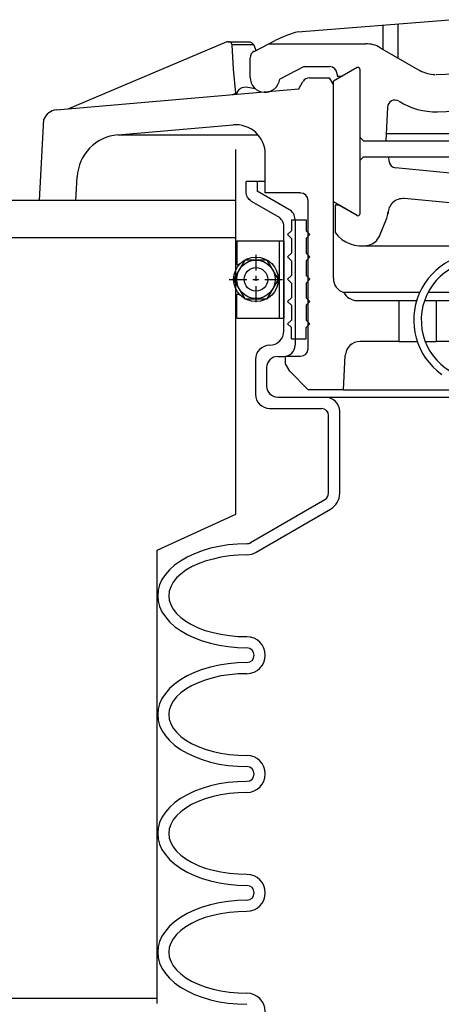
# Model space of a CAD drawing. Extents: x -169 to 2224, y 0 to 2796.
# Tile 123 of 256: x 888.29 to 891.84, y 977.39 to 985.68. Entities that reach past the tile are written whole.
import ezdxf

# ---------------------------------------------------------------- set-up
doc = ezdxf.new("R2010")
doc.units = 0
doc.header["$MEASUREMENT"] = 0
doc.layers.get('DEFPOINTS').update_dxf_attribs({"linetype": 'CONTINUOUS'})
doc.layers.add('SPILL-BUCKET', color=1, linetype='CONTINUOUS')
doc.layers.add('TANK-SLAB', color=6, linetype='CONTINUOUS')

msp = doc.modelspace()

# ---------------------------------------------------------------- linework, layer by layer
at = {"layer": 'DEFPOINTS', "linetype": 'Continuous'}
msp.add_lwpolyline([(889.45133, 977.39301), (889.45133, 981.21233), (890.1138, 981.51386), (890.1138, 984.58486)], dxfattribs=at)
at = {"layer": 'SPILL-BUCKET', "linetype": 'Continuous'}
for p, q in [((890.63619, 985.57783), (891.91027, 985.67912)), ((891.35053, 985.63327), (891.35053, 985.4307)), ((891.47527, 985.64393), (891.47527, 985.35926)), ((890.03594, 985.49147), (888.6979, 984.92533)), ((890.04127, 985.4936), (890.03594, 985.49147)), ((890.04767, 985.4936), (890.04127, 985.4936)), ((890.04767, 985.4936), (890.053, 985.4936)), ((890.06046, 985.49254), (890.053, 985.4936)), ((890.053, 985.4936), (890.22465, 985.4936)), ((890.06793, 985.48934), (890.06046, 985.49254)), ((890.07646, 985.48081), (890.06793, 985.48934)), ((890.08072, 985.46695), (890.07646, 985.48081)), ((890.09351, 985.26224), (890.08072, 985.46695)), ((890.26304, 985.46695), (890.08072, 985.46695)), ((890.22465, 985.4936), (890.23425, 985.49254)), ((890.23425, 985.49254), (890.24598, 985.4872)), ((890.24598, 985.4872), (890.25664, 985.47654)), ((890.25664, 985.47654), (890.26304, 985.46695)), ((890.26304, 985.46695), (890.28116, 985.42003)), ((890.26623, 985.41257), (890.44428, 985.50426)), ((890.39204, 985.47654), (891.20446, 985.47654)), ((891.3292, 985.44349), (891.66398, 985.24945)), ((890.23318, 985.19294), (890.23318, 985.355)), ((890.68844, 985.28357), (890.48267, 985.17908)), ((890.68844, 985.28357), (890.90274, 985.28357)), ((891.13303, 985.2761), (890.93366, 985.16096)), ((891.79832, 985.2164), (895.47554, 985.35287)), ((890.1127, 985.06074), (890.09351, 985.26224)), ((890.73215, 985.18974), (890.89741, 985.18974)), ((890.89741, 985.18974), (890.93366, 985.1279)), ((890.96457, 985.22173), (890.96457, 985.20254)), ((890.96457, 985.20254), (891.00722, 985.20254)), ((890.96457, 985.20254), (891.00722, 985.20254)), ((891.15649, 985.26224), (891.15649, 984.04254)), ((890.16388, 985.10552), (890.13829, 985.09166)), ((890.20013, 985.11085), (890.16388, 985.10552)), ((890.2769, 985.09805), (890.20013, 985.11085)), ((890.64259, 985.09805), (890.67777, 985.15882)), ((890.93366, 984.1449), (890.93366, 985.16096)), ((890.93366, 983.50093), (890.93366, 985.1279)), ((888.60194, 984.92), (890.64259, 985.09805)), ((890.08392, 985.04901), (890.1127, 985.06074)), ((890.1127, 985.06074), (890.11377, 985.05221)), ((890.13829, 985.09166), (890.11377, 985.05221)), ((891.38998, 984.94346), (891.37505, 984.65986)), ((891.81005, 984.90401), (893.41357, 984.96372)), ((888.46014, 984.15556), (888.49533, 984.84004)), ((889.11904, 984.7089), (890.08925, 984.7942)), ((889.11904, 984.7089), (890.30035, 984.7089)), ((891.15649, 984.69078), (891.1874, 984.65986)), ((891.37825, 984.72169), (893.60548, 984.72169)), ((891.1874, 984.65986), (891.37825, 984.65986)), ((891.37825, 984.65986), (895.3348, 984.65986)), ((890.36112, 984.2206), (890.36112, 984.54471)), ((891.15649, 984.49247), (891.1874, 984.52445)), ((891.1874, 984.52445), (895.35932, 984.52445)), ((891.40277, 984.48501), (891.39957, 984.52445)), ((894.93072, 984.10012), (891.45714, 984.43063)), ((888.7672, 984.15556), (888.7768, 984.35493)), ((890.36112, 984.31548), (890.19906, 984.31548)), ((890.29289, 984.31548), (890.29289, 984.23446)), ((890.55943, 984.07986), (890.29289, 984.23446)), ((890.65858, 984.2206), (890.36112, 984.2206)), ((888.66165, 984.15556), (888.46014, 984.15556)), ((888.7672, 984.15556), (888.66165, 984.15556)), ((890.72042, 982.90707), (890.72042, 984.15769)), ((891.13303, 984.02975), (890.93366, 984.1449)), ((890.98057, 984.11718), (890.94858, 984.11718)), ((890.94858, 984.11718), (890.94858, 983.88688)), ((891.13303, 984.02975), (890.98057, 984.11718)), ((894.51279, 983.88795), (891.53071, 984.17262)), ((890.58075, 983.9935), (890.7055, 983.9935)), ((890.58075, 983.9935), (890.58075, 983.89968)), ((890.61167, 983.9967), (890.61167, 982.93693)), ((890.7055, 983.9935), (890.7055, 983.89968)), ((891.32174, 983.8549), (891.38464, 984.00736)), ((890.54877, 983.86876), (890.58075, 983.89968)), ((890.54877, 983.86876), (890.58075, 983.83677)), ((890.73641, 983.86876), (890.7055, 983.89968)), ((890.73641, 983.86876), (890.7055, 983.83677)), ((890.58075, 983.83677), (890.58075, 983.71203)), ((890.7055, 983.83677), (890.7055, 983.71203)), ((890.54877, 983.68111), (890.58075, 983.71203)), ((890.73641, 983.68111), (890.7055, 983.71203)), ((891.17141, 983.77387), (894.72602, 983.77387)), ((890.54877, 983.68111), (890.58075, 983.64913)), ((890.58075, 983.64913), (890.58075, 983.52439)), ((890.73641, 983.68111), (890.7055, 983.64913)), ((890.7055, 983.64913), (890.7055, 983.52439)), ((890.54877, 983.49347), (890.58075, 983.52439)), ((890.54877, 983.49347), (890.58075, 983.46148)), ((890.58075, 983.46148), (890.58075, 983.33674)), ((890.73641, 983.49347), (890.7055, 983.52439)), ((890.73641, 983.49347), (890.7055, 983.46148)), ((890.7055, 983.46148), (890.7055, 983.33674)), ((891.66078, 983.38152), (891.02108, 983.38152)), ((892.61714, 983.38152), (891.73115, 983.38152)), ((890.54877, 983.30582), (890.58075, 983.33674)), ((890.54877, 983.30582), (890.58075, 983.27384)), ((890.73641, 983.30582), (890.7055, 983.33674)), ((890.73641, 983.30582), (890.7055, 983.27384)), ((891.13303, 983.31329), (891.487, 983.31329)), ((891.487, 982.96998), (891.487, 983.31329)), ((891.487, 983.31329), (891.63519, 983.31329)), ((891.7013, 983.31329), (891.80045, 983.31329)), ((891.80045, 983.31329), (891.80045, 982.96998)), ((891.80045, 983.31329), (892.06913, 983.31329)), ((890.58075, 983.27384), (890.58075, 983.1491)), ((890.7055, 983.27384), (890.7055, 983.1491)), ((890.54877, 983.11818), (890.58075, 983.1491)), ((890.54877, 983.11818), (890.58075, 983.08619)), ((890.73641, 983.11818), (890.7055, 983.1491)), ((890.73641, 983.11818), (890.7055, 983.08619)), ((890.58075, 982.99237), (890.58075, 983.08619)), ((890.7055, 982.99237), (890.7055, 983.08619)), ((890.58075, 982.99237), (890.7055, 982.99237)), ((891.487, 982.96998), (891.15862, 982.96998)), ((891.487, 982.96998), (891.64053, 982.96998)), ((891.70663, 982.96998), (891.80045, 982.96998)), ((892.04993, 982.96998), (891.80045, 982.96998)), ((890.27796, 982.81752), (890.27796, 982.52539)), ((890.46561, 982.8431), (890.51785, 982.8431)), ((890.53064, 982.84417), (890.65858, 982.84417)), ((890.53064, 982.78233), (890.53064, 982.84417)), ((891.01788, 982.5627), (891.03388, 982.85057)), ((890.37178, 982.74928), (890.37178, 982.59362)), ((890.53064, 982.7802), (890.53064, 982.78233)), ((890.56689, 982.71836), (890.53064, 982.7802)), ((890.72149, 982.5627), (890.56689, 982.71836)), ((891.01788, 982.5627), (890.72149, 982.5627)), ((891.01788, 982.5627), (896.46068, 982.5627)), ((891.09251, 982.5627), (901.8267, 982.5627)), ((890.46561, 982.4998), (890.86755, 982.4998)), ((890.86755, 982.4998), (892.23865, 982.4998)), ((890.39737, 982.40598), (890.8345, 982.40598)), ((890.98803, 981.69058), (890.98803, 982.37932)), ((890.89421, 981.69058), (890.89421, 982.3452)), ((890.86329, 981.6362), (890.23638, 981.2737)), ((890.9102, 981.55517), (890.28329, 981.19268)), ((889.89947, 981.22786), (889.83017, 981.20654)), ((889.97304, 981.24385), (889.89947, 981.22786)), ((890.04874, 981.25558), (889.97304, 981.24385)), ((890.12657, 981.26304), (890.04874, 981.25558)), ((890.20546, 981.26517), (890.12657, 981.26304)), ((889.7033, 981.15323), (889.64786, 981.12018)), ((889.76407, 981.18201), (889.7033, 981.15323)), ((889.83017, 981.20654), (889.76407, 981.18201)), ((889.92079, 981.13723), (889.85576, 981.11911)), ((889.98796, 981.15216), (889.92079, 981.13723)), ((890.0594, 981.16282), (889.98796, 981.15216)), ((890.1319, 981.16922), (890.0594, 981.16282)), ((890.20546, 981.17135), (890.1319, 981.16922)), ((889.5551, 981.04661), (889.51992, 981.0061)), ((889.59775, 981.08499), (889.5551, 981.04661)), ((889.64786, 981.12018), (889.59775, 981.08499)), ((889.69157, 981.04235), (889.64892, 981.01036)), ((889.74061, 981.07113), (889.69157, 981.04235)), ((889.79605, 981.09672), (889.74061, 981.07113)), ((889.85576, 981.11911), (889.79605, 981.09672)), ((889.49113, 980.96345), (889.47087, 980.91867)), ((889.51992, 981.0061), (889.49113, 980.96345)), ((889.61374, 980.97731), (889.58495, 980.94106)), ((889.64892, 981.01036), (889.61374, 980.97731)), ((889.47087, 980.91867), (889.45914, 980.87389)), ((889.56469, 980.90374), (889.55297, 980.86643)), ((889.58495, 980.94106), (889.56469, 980.90374)), ((889.45914, 980.87389), (889.45488, 980.82804)), ((889.45488, 980.82804), (889.45914, 980.7822)), ((889.45488, 980.82804), (889.45914, 980.7822)), ((889.55297, 980.86643), (889.5487, 980.82804)), ((889.5487, 980.82804), (889.55297, 980.78966)), ((889.45914, 980.7822), (889.47087, 980.73635)), ((889.45914, 980.7822), (889.47087, 980.73635)), ((889.47087, 980.73635), (889.49113, 980.69264)), ((889.47087, 980.73635), (889.49113, 980.69264)), ((889.55297, 980.78966), (889.56469, 980.75128)), ((889.56469, 980.75128), (889.58495, 980.71397)), ((889.58495, 980.71397), (889.61374, 980.67878)), ((889.49113, 980.69264), (889.51992, 980.65)), ((889.49113, 980.69264), (889.51992, 980.65)), ((889.51992, 980.65), (889.5551, 980.60841)), ((889.51992, 980.65), (889.5551, 980.60841)), ((889.61374, 980.67878), (889.64892, 980.64466)), ((889.64892, 980.64466), (889.69157, 980.61268)), ((889.5551, 980.60841), (889.59775, 980.57003)), ((889.5551, 980.60841), (889.59775, 980.57003)), ((889.59775, 980.57003), (889.64786, 980.53485)), ((889.59775, 980.57003), (889.64786, 980.53485)), ((889.69157, 980.61268), (889.74061, 980.58496)), ((889.74061, 980.58496), (889.79605, 980.55831)), ((889.79605, 980.55831), (889.85576, 980.53591)), ((889.64786, 980.53485), (889.7033, 980.5018)), ((889.64786, 980.53485), (889.7033, 980.5018)), ((889.7033, 980.5018), (889.76407, 980.47301)), ((889.7033, 980.5018), (889.76407, 980.47301)), ((889.76407, 980.47301), (889.83017, 980.44849)), ((889.76407, 980.47301), (889.83017, 980.44849)), ((889.85576, 980.53591), (889.92079, 980.51779)), ((889.92079, 980.51779), (889.98796, 980.50286)), ((889.98796, 980.50286), (890.0594, 980.4922)), ((890.0594, 980.4922), (890.1319, 980.4858)), ((890.1319, 980.4858), (890.20546, 980.48367)), ((889.83017, 980.44849), (889.89947, 980.42823)), ((889.83017, 980.44849), (889.89947, 980.42823)), ((889.89947, 980.42823), (889.97304, 980.41117)), ((889.89947, 980.42823), (889.97304, 980.41117)), ((889.97304, 980.41117), (890.04874, 980.39945)), ((889.97304, 980.41117), (890.04874, 980.39945)), ((890.04874, 980.39945), (890.12657, 980.39198)), ((890.04874, 980.39945), (890.12657, 980.39198)), ((890.12657, 980.39198), (890.20546, 980.38985)), ((890.12657, 980.39198), (890.20546, 980.38985)), ((889.89947, 980.22673), (889.83017, 980.20647)), ((889.97304, 980.24378), (889.89947, 980.22673)), ((890.04874, 980.25551), (889.97304, 980.24378)), ((890.12657, 980.26191), (890.04874, 980.25551)), ((890.20546, 980.26511), (890.12657, 980.26191)), ((889.7033, 980.15209), (889.64786, 980.12011)), ((889.76407, 980.18088), (889.7033, 980.15209)), ((889.83017, 980.20647), (889.76407, 980.18088)), ((889.92079, 980.13717), (889.85576, 980.11798)), ((889.98796, 980.15209), (889.92079, 980.13717)), ((890.0594, 980.16276), (889.98796, 980.15209)), ((890.1319, 980.16915), (890.0594, 980.16276)), ((890.20546, 980.17129), (890.1319, 980.16915)), ((889.59775, 980.08386), (889.5551, 980.04548)), ((889.64786, 980.12011), (889.59775, 980.08386)), ((889.74061, 980.07), (889.69157, 980.04121)), ((889.79605, 980.09559), (889.74061, 980.07)), ((889.85576, 980.11798), (889.79605, 980.09559)), ((889.51992, 980.00496), (889.49113, 979.96232)), ((889.5551, 980.04548), (889.51992, 980.00496)), ((889.61374, 979.97618), (889.58495, 979.94099)), ((889.64892, 980.01029), (889.61374, 979.97618)), ((889.69157, 980.04121), (889.64892, 980.01029)), ((889.47087, 979.91754), (889.45914, 979.87276)), ((889.49113, 979.96232), (889.47087, 979.91754)), ((889.56469, 979.90368), (889.55297, 979.86529)), ((889.58495, 979.94099), (889.56469, 979.90368)), ((889.45914, 979.87276), (889.45488, 979.82691)), ((889.45488, 979.82691), (889.45914, 979.78107)), ((889.45488, 979.82691), (889.45914, 979.78107)), ((889.55297, 979.86529), (889.5487, 979.82691)), ((889.5487, 979.82691), (889.55297, 979.78853)), ((889.45914, 979.78107), (889.47087, 979.73629)), ((889.45914, 979.78107), (889.47087, 979.73629)), ((889.47087, 979.73629), (889.49113, 979.69151)), ((889.47087, 979.73629), (889.49113, 979.69151)), ((889.55297, 979.78853), (889.56469, 979.75015)), ((889.56469, 979.75015), (889.58495, 979.71283)), ((889.49113, 979.69151), (889.51992, 979.64886)), ((889.49113, 979.69151), (889.51992, 979.64886)), ((889.51992, 979.64886), (889.5551, 979.60835)), ((889.51992, 979.64886), (889.5551, 979.60835)), ((889.58495, 979.71283), (889.61374, 979.67765)), ((889.61374, 979.67765), (889.64892, 979.64353)), ((889.64892, 979.64353), (889.69157, 979.61261)), ((889.5551, 979.60835), (889.59775, 979.56996)), ((889.5551, 979.60835), (889.59775, 979.56996)), ((889.59775, 979.56996), (889.64786, 979.53372)), ((889.59775, 979.56996), (889.64786, 979.53372)), ((889.69157, 979.61261), (889.74061, 979.58383)), ((889.74061, 979.58383), (889.79605, 979.55824)), ((889.79605, 979.55824), (889.85576, 979.53585)), ((889.64786, 979.53372), (889.7033, 979.50173)), ((889.64786, 979.53372), (889.7033, 979.50173)), ((889.7033, 979.50173), (889.76407, 979.47294)), ((889.7033, 979.50173), (889.76407, 979.47294)), ((889.76407, 979.47294), (889.83017, 979.44736)), ((889.76407, 979.47294), (889.83017, 979.44736)), ((889.85576, 979.53585), (889.92079, 979.51666)), ((889.92079, 979.51666), (889.98796, 979.50173)), ((889.98796, 979.50173), (890.0594, 979.49107)), ((890.0594, 979.49107), (890.1319, 979.48467)), ((890.1319, 979.48467), (890.20546, 979.48254)), ((889.83017, 979.44736), (889.89947, 979.4271)), ((889.83017, 979.44736), (889.89947, 979.4271)), ((889.89947, 979.4271), (889.97304, 979.41004)), ((889.89947, 979.4271), (889.97304, 979.41004)), ((889.97304, 979.41004), (890.04874, 979.39831)), ((889.97304, 979.41004), (890.04874, 979.39831)), ((890.04874, 979.39831), (890.12657, 979.39192)), ((890.04874, 979.39831), (890.12657, 979.39192)), ((890.12657, 979.39192), (890.20546, 979.38872)), ((890.12657, 979.39192), (890.20546, 979.38872)), ((889.89947, 979.22559), (889.83017, 979.20534)), ((889.97304, 979.24265), (889.89947, 979.22559)), ((890.04874, 979.25438), (889.97304, 979.24265)), ((890.12657, 979.26184), (890.04874, 979.25438)), ((890.20546, 979.26397), (890.12657, 979.26184)), ((889.7033, 979.15096), (889.64786, 979.11898)), ((889.76407, 979.18081), (889.7033, 979.15096)), ((889.83017, 979.20534), (889.76407, 979.18081)), ((889.92079, 979.13603), (889.85576, 979.11791)), ((889.98796, 979.15096), (889.92079, 979.13603)), ((890.0594, 979.16162), (889.98796, 979.15096)), ((890.1319, 979.16802), (890.0594, 979.16162)), ((890.20546, 979.17015), (890.1319, 979.16802)), ((889.59775, 979.08379), (889.5551, 979.04541)), ((889.64786, 979.11898), (889.59775, 979.08379)), ((889.74061, 979.06887), (889.69157, 979.04008)), ((889.79605, 979.09552), (889.74061, 979.06887)), ((889.85576, 979.11791), (889.79605, 979.09552)), ((889.51992, 979.00383), (889.49113, 978.96118)), ((889.5551, 979.04541), (889.51992, 979.00383)), ((889.61374, 978.97504), (889.58495, 978.93986)), ((889.64892, 979.00916), (889.61374, 978.97504)), ((889.69157, 979.04008), (889.64892, 979.00916)), ((889.47087, 978.91747), (889.45914, 978.87162)), ((889.49113, 978.96118), (889.47087, 978.91747)), ((889.56469, 978.90254), (889.55297, 978.86416)), ((889.58495, 978.93986), (889.56469, 978.90254)), ((889.45914, 978.87162), (889.45488, 978.82578)), ((889.45488, 978.82578), (889.45914, 978.77993)), ((889.45488, 978.82578), (889.45914, 978.77993)), ((889.55297, 978.86416), (889.5487, 978.82578)), ((889.5487, 978.82578), (889.55297, 978.7874)), ((889.45914, 978.77993), (889.47087, 978.73515)), ((889.45914, 978.77993), (889.47087, 978.73515)), ((889.47087, 978.73515), (889.49113, 978.69038)), ((889.47087, 978.73515), (889.49113, 978.69038)), ((889.55297, 978.7874), (889.56469, 978.75008)), ((889.56469, 978.75008), (889.58495, 978.71277)), ((889.49113, 978.69038), (889.51992, 978.64773)), ((889.49113, 978.69038), (889.51992, 978.64773)), ((889.51992, 978.64773), (889.5551, 978.60721)), ((889.51992, 978.64773), (889.5551, 978.60721)), ((889.58495, 978.71277), (889.61374, 978.67652)), ((889.61374, 978.67652), (889.64892, 978.64346)), ((889.64892, 978.64346), (889.69157, 978.61148)), ((889.5551, 978.60721), (889.59775, 978.56883)), ((889.5551, 978.60721), (889.59775, 978.56883)), ((889.59775, 978.56883), (889.64786, 978.53365)), ((889.59775, 978.56883), (889.64786, 978.53365)), ((889.69157, 978.61148), (889.74061, 978.58269)), ((889.74061, 978.58269), (889.79605, 978.5571)), ((889.79605, 978.5571), (889.85576, 978.53472)), ((889.64786, 978.53365), (889.7033, 978.5006)), ((889.64786, 978.53365), (889.7033, 978.5006)), ((889.7033, 978.5006), (889.76407, 978.47181)), ((889.7033, 978.5006), (889.76407, 978.47181)), ((889.76407, 978.47181), (889.83017, 978.44729)), ((889.76407, 978.47181), (889.83017, 978.44729)), ((889.85576, 978.53472), (889.92079, 978.51659)), ((889.92079, 978.51659), (889.98796, 978.50166)), ((889.98796, 978.50166), (890.0594, 978.491)), ((890.0594, 978.491), (890.1319, 978.48461)), ((890.1319, 978.48461), (890.20546, 978.48247)), ((889.83017, 978.44729), (889.89947, 978.42597)), ((889.83017, 978.44729), (889.89947, 978.42597)), ((889.89947, 978.42597), (889.97304, 978.40997)), ((889.89947, 978.42597), (889.97304, 978.40997)), ((889.97304, 978.40997), (890.04874, 978.39825)), ((889.97304, 978.40997), (890.04874, 978.39825)), ((890.04874, 978.39825), (890.12657, 978.39078)), ((890.04874, 978.39825), (890.12657, 978.39078)), ((890.12657, 978.39078), (890.20546, 978.38865)), ((890.12657, 978.39078), (890.20546, 978.38865)), ((889.89947, 978.22553), (889.83017, 978.2042)), ((889.97304, 978.24152), (889.89947, 978.22553)), ((890.04874, 978.25325), (889.97304, 978.24152)), ((890.12657, 978.26071), (890.04874, 978.25325)), ((890.20546, 978.26284), (890.12657, 978.26071)), ((889.7033, 978.15089), (889.64786, 978.11784)), ((889.76407, 978.17968), (889.7033, 978.15089)), ((889.83017, 978.2042), (889.76407, 978.17968)), ((889.98796, 978.14983), (889.92079, 978.1349)), ((890.0594, 978.16049), (889.98796, 978.14983)), ((890.1319, 978.16689), (890.0594, 978.16049)), ((890.20546, 978.16902), (890.1319, 978.16689)), ((889.59775, 978.08266), (889.5551, 978.04428)), ((889.64786, 978.11784), (889.59775, 978.08266)), ((889.74061, 978.0688), (889.69157, 978.04001)), ((889.79605, 978.09439), (889.74061, 978.0688)), ((889.85576, 978.11678), (889.79605, 978.09439)), ((889.92079, 978.1349), (889.85576, 978.11678)), ((889.51992, 978.00376), (889.49113, 977.96112)), ((889.5551, 978.04428), (889.51992, 978.00376)), ((889.61374, 977.97498), (889.58495, 977.93873)), ((889.64892, 978.00803), (889.61374, 977.97498)), ((889.69157, 978.04001), (889.64892, 978.00803)), ((889.47087, 977.91634), (889.45914, 977.87156)), ((889.49113, 977.96112), (889.47087, 977.91634)), ((889.56469, 977.90141), (889.55297, 977.86409)), ((889.58495, 977.93873), (889.56469, 977.90141)), ((889.45914, 977.87156), (889.45488, 977.82571)), ((889.45488, 977.82571), (889.45914, 977.77987)), ((889.45488, 977.82571), (889.45914, 977.77987)), ((889.55297, 977.86409), (889.5487, 977.82571)), ((889.5487, 977.82571), (889.55297, 977.78626)), ((889.45914, 977.77987), (889.47087, 977.73402)), ((889.45914, 977.77987), (889.47087, 977.73402)), ((889.47087, 977.73402), (889.49113, 977.69031)), ((889.47087, 977.73402), (889.49113, 977.69031)), ((889.55297, 977.78626), (889.56469, 977.74895)), ((889.56469, 977.74895), (889.58495, 977.71163)), ((889.49113, 977.69031), (889.51992, 977.64766)), ((889.49113, 977.69031), (889.51992, 977.64766)), ((889.51992, 977.64766), (889.5551, 977.60608)), ((889.51992, 977.64766), (889.5551, 977.60608)), ((889.58495, 977.71163), (889.61374, 977.67645)), ((889.61374, 977.67645), (889.64892, 977.64233)), ((889.64892, 977.64233), (889.69157, 977.61035)), ((889.5551, 977.60608), (889.59775, 977.5677)), ((889.5551, 977.60608), (889.59775, 977.5677)), ((889.59775, 977.5677), (889.64786, 977.53252)), ((889.59775, 977.5677), (889.64786, 977.53252)), ((889.69157, 977.61035), (889.74061, 977.58156)), ((889.74061, 977.58156), (889.79605, 977.55597)), ((889.64786, 977.53252), (889.7033, 977.49946)), ((889.64786, 977.53252), (889.7033, 977.49946)), ((889.7033, 977.49946), (889.76407, 977.47068)), ((889.7033, 977.49946), (889.76407, 977.47068)), ((889.79605, 977.55597), (889.85576, 977.53358)), ((889.85576, 977.53358), (889.92079, 977.51546)), ((889.92079, 977.51546), (889.98796, 977.50053)), ((889.98796, 977.50053), (890.0594, 977.48987)), ((890.0594, 977.48987), (890.1319, 977.48347)), ((890.1319, 977.48347), (890.20546, 977.48134)), ((889.76407, 977.47068), (889.83017, 977.44616)), ((889.76407, 977.47068), (889.83017, 977.44616)), ((889.83017, 977.44616), (889.89947, 977.42483)), ((889.83017, 977.44616), (889.89947, 977.42483)), ((889.89947, 977.42483), (889.97304, 977.40884)), ((889.89947, 977.42483), (889.97304, 977.40884)), ((889.97304, 977.40884), (890.04874, 977.39711)), ((889.97304, 977.40884), (890.04874, 977.39711)), ((890.04874, 977.39711), (890.12657, 977.38965)), ((890.04874, 977.39711), (890.12657, 977.38965)), ((890.12657, 977.38965), (890.20546, 977.38752)), ((890.12657, 977.38965), (890.20546, 977.38752))]:
    msp.add_line(p, q, dxfattribs=at)
at = {"layer": 'SPILL-BUCKET', "color": 7, "linetype": 'Continuous'}
for p, q in [((890.12017, 983.81758), (890.47733, 983.81758)), ((890.12017, 983.81758), (890.12017, 983.61714)), ((890.47733, 983.81758), (890.51785, 983.81758)), ((890.47733, 983.81758), (890.47733, 983.16615)), ((890.51785, 983.81758), (890.51785, 983.16615)), ((890.28223, 983.69924), (890.28223, 983.56703)), ((890.28223, 983.69924), (890.28223, 983.56703)), ((890.1884, 983.65446), (890.09458, 983.4924)), ((890.12017, 983.61714), (890.14256, 983.61714)), ((890.37605, 983.65446), (890.1884, 983.65446)), ((890.47094, 983.4924), (890.37605, 983.65446)), ((890.05726, 983.4924), (890.20653, 983.4924)), ((890.05726, 983.4924), (890.20653, 983.4924)), ((890.09458, 983.4924), (890.1884, 983.32928)), ((890.25664, 983.4924), (890.30568, 983.4924)), ((890.25664, 983.4924), (890.30568, 983.4924)), ((890.28223, 983.52226), (890.28223, 983.47854)), ((890.28223, 983.52226), (890.28223, 983.47854)), ((890.35579, 983.4924), (890.50506, 983.4924)), ((890.35579, 983.4924), (890.50506, 983.4924)), ((890.37605, 983.32928), (890.47094, 983.4924)), ((890.12017, 983.36659), (890.14256, 983.36659)), ((890.12017, 983.16615), (890.12017, 983.36659)), ((890.28223, 983.43376), (890.28223, 983.30156)), ((890.28223, 983.43376), (890.28223, 983.30156)), ((890.1884, 983.32928), (890.37605, 983.32928)), ((890.12017, 983.16615), (890.47733, 983.16615)), ((890.47733, 983.16615), (890.51785, 983.16615))]:
    msp.add_line(p, q, dxfattribs=at)
at = {"layer": 'SPILL-BUCKET', "linetype": 'Continuous'}
msp.add_lwpolyline([(890.51785, 983.05741), (890.51785, 983.938, 0.2678847), (890.46561, 984.02229), (890.24598, 984.14916, -0.2678847), (890.19906, 984.23037), (890.19906, 984.31548)], format="xyb", dxfattribs=at)
at = {"layer": 'SPILL-BUCKET', "color": 7, "linetype": 'Continuous'}
for radius in [0.18765, 0.16206, 0.09915]:
    msp.add_circle((890.28223, 983.4924), radius, dxfattribs=at)
at = {"layer": 'SPILL-BUCKET', "linetype": 'Continuous'}
for centre, radius, start, end in [((890.9006, 984.61294), 1.00007, 105.265832, 117.084169), ((891.20446, 985.22706), 0.24948, 60.042801, 90), ((890.29289, 985.35926), 0.05971, 116.565051, 180), ((890.90274, 985.22173), 0.06184, 0, 90), ((891.14049, 985.26224), 0.01493, 0, 120.256437), ((890.35792, 985.19294), 0.12474, 180, 353.605602), ((890.73215, 985.1279), 0.06184, 90, 149.886267), ((891.78979, 985.46695), 0.24948, 240.042801, 270), ((891.45181, 984.94026), 0.06184, 57.680383, 177.039064), ((891.78979, 985.46695), 0.56294, 237.395407, 272.064798), ((888.61261, 984.79526), 0.12474, 94.92711, 158.927273), ((890.11164, 984.54471), 0.24948, 0, 94.906067), ((889.15209, 984.33574), 0.37529, 94.899092, 177.064327), ((891.46248, 984.49034), 0.05971, 184.085617, 264.897835), ((890.65858, 984.15769), 0.06184, 0, 90), ((891.51898, 984.04788), 0.12474, 84.582978, 180), ((890.51785, 983.9967), 0.09382, 0, 63.434949), ((891.14049, 984.04254), 0.01493, 239.743563, 0), ((891.14049, 984.04254), 0.01493, 239.743563, 0), ((891.26843, 984.05534), 0.12474, 337.833654, 0), ((891.17141, 984.05001), 0.27614, 216.20627, 282.911891), ((891.20553, 983.90288), 0.12474, 282.847705, 337.833654), ((892.17361, 983.1491), 0.56294, 282.929471, 234.411819), ((892.17361, 983.1491), 0.50003, 88.046104, 267.064327), ((891.0584, 983.50093), 0.12474, 180, 252.499139), ((891.13303, 983.43909), 0.12474, 207.004091, 270), ((890.39737, 983.05741), 0.11941, 270, 0), ((891.15862, 982.84417), 0.12474, 90, 177.064327), ((890.39737, 982.81752), 0.11941, 90, 180), ((890.51785, 982.93693), 0.09382, 270, 0), ((890.65858, 982.90707), 0.06184, 270, 0), ((890.46561, 982.74928), 0.09382, 90, 180), ((890.46561, 982.59362), 0.09382, 180, 270), ((890.39737, 982.52539), 0.11941, 180, 270), ((890.86755, 982.37932), 0.11941, 0, 90), ((890.8345, 982.3452), 0.05971, 0, 90), ((890.8313, 981.69058), 0.06184, 300.113733, 0), ((890.8313, 981.69058), 0.15566, 300.086505, 0), ((890.20546, 981.32808), 0.06184, 270, 302.319617), ((890.20546, 981.32808), 0.15566, 270, 301.838947), ((890.20546, 980.32695), 0.15566, 0, 90), ((890.20546, 980.32695), 0.06184, 0, 90), ((890.20546, 980.32695), 0.15566, 270, 0), ((890.20546, 980.32695), 0.06184, 270, 0), ((890.20546, 979.32688), 0.15566, 0, 90), ((890.20546, 979.32688), 0.06184, 0, 90), ((890.20546, 979.32688), 0.15566, 270, 0), ((890.20546, 979.32688), 0.06184, 270, 0), ((890.20546, 978.32575), 0.15566, 0, 90), ((890.20546, 978.32575), 0.06184, 0, 90), ((890.20546, 978.32575), 0.15566, 270, 0), ((890.20546, 978.32575), 0.06184, 270, 0), ((890.20546, 977.32461), 0.15566, 0, 90)]:
    msp.add_arc(centre, radius, start, end, dxfattribs=at)
at = {"layer": 'TANK-SLAB', "linetype": 'Continuous'}
for p, q in [((890.1138, 984.15556), (869.80648, 984.15556)), ((890.1138, 983.84306), (869.80649, 983.84306))]:
    msp.add_line(p, q, dxfattribs=at)
at = {"layer": 'TANK-SLAB'}
msp.add_line((889.45133, 977.43681), (870.46895, 977.43681), dxfattribs=at)

doc.saveas('drawing.dxf')
